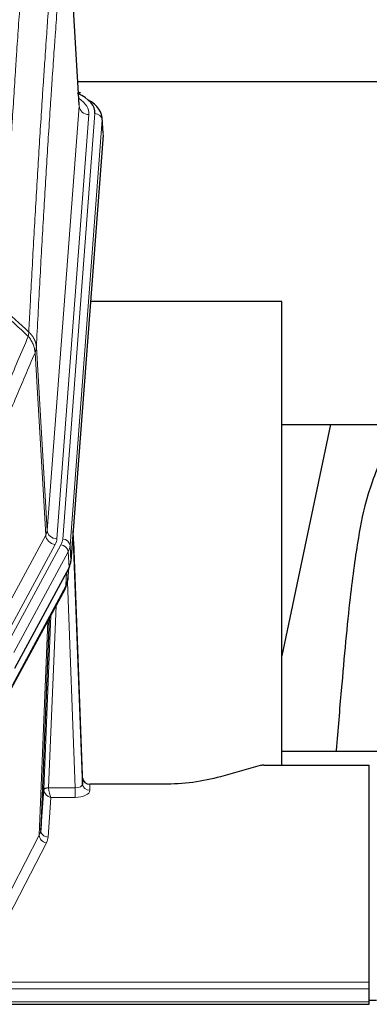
# Model space of a CAD drawing. Header units: inches. Extents: x 0 to 29700, y -16 to 21000.
# Tile 183 of 212: x 24420 to 24563, y 16592 to 16994. Entities that reach past the tile are written whole.
import ezdxf

# ---------------------------------------------------------------- set-up
doc = ezdxf.new("R2010")
doc.units = ezdxf.units.IN
doc.layers.add('254', color=7, linetype='Continuous', true_color=0xffffff)

msp = doc.modelspace()

# ---------------------------------------------------------------- linework, layer by layer
at = {"layer": '254', "color": 110, "linetype": 'Continuous', "lineweight": 13}
for p, q in [((24444.339, 16958.296), (24439.091, 17044.885)), ((24431.273, 16785.523), (24444.339, 16958.296)), ((24437.612, 16781.944), (24450.723, 16955.304)), ((24448.331, 16954.869), (24435.265, 16782.096)), ((24453.717, 16952.734), (24440.606, 16779.374)), ((24454.097, 16946.455), (24453.717, 16952.734)), ((24426.896, 16860.199), (24431.273, 16785.523)), ((24430.692, 16783.613), (24426.34, 16857.866)), ((24409.34, 16744.07), (24430.692, 16783.613)), ((24413.215, 16740.262), (24434.567, 16779.805)), ((24414.741, 16738.587), (24436.915, 16779.653)), ((24440.606, 16779.374), (24440.98, 16773.001)), ((24439.822, 16776.796), (24417.648, 16735.731)), ((24440.195, 16770.424), (24439.822, 16776.796)), ((24438.925, 16762.919), (24439.144, 16768.477)), ((24439.711, 16765.499), (24440.065, 16770.183)), ((24417.178, 16722.644), (24438.925, 16762.919)), ((24442.692, 16680.675), (24439.561, 16764.527)), ((24434.908, 16754.814), (24431.886, 16680.762)), ((24429.888, 16679.996), (24432.781, 16750.874)), ((24428.074, 16661.368), (24431.542, 16748.579)), ((24431.887, 16680.675), (24442.692, 16680.675)), ((24442.692, 16680.675), (24442.692, 16676.76)), ((24448.673, 16682.122), (24448.683, 16679.674)), ((24432.85, 16676.76), (24431.656, 16660.612)), ((24442.692, 16676.76), (24432.85, 16676.76)), ((24406.589, 16619.753), (24428.074, 16661.368)), ((24430.983, 16658.305), (24409.498, 16616.69)), ((24005.575, 16601.488), (24562.575, 16601.488)), ((24005.575, 16598.753), (24562.575, 16598.753)), ((24005.575, 16593.505), (24562.575, 16593.505))]:
    msp.add_line(p, q, dxfattribs=at)
at = {"layer": '254', "color": 2, "linetype": 'Continuous', "lineweight": 25}
for p, q in [((24444.344, 16958.871), (24439.093, 17045.508)), ((24443.722, 16968.266), (24609.91, 16968.266)), ((24444.975, 16963.578), (24444.032, 16964.014)), ((24454.103, 16947.238), (24453.722, 16953.52)), ((24454.097, 16946.455), (24440.98, 16773.001)), ((24526.915, 16878.691), (24448.973, 16878.691)), ((24526.915, 16689.889), (24526.915, 16878.691)), ((24526.896, 16828.612), (24598.626, 16828.612)), ((24546.759, 16828.61), (24526.916, 16734.453)), ((24445.674, 16684.744), (24441.916, 16785.382)), ((24441.996, 16780.989), (24445.685, 16682.207)), ((24440.195, 16770.424), (24417.941, 16729.209)), ((24439.704, 16765.385), (24440.067, 16770.187)), ((24439.881, 16769.843), (24439.711, 16765.499)), ((24439.704, 16765.385), (24439.711, 16765.499)), ((24416.819, 16721.314), (24438.566, 16761.589)), ((24432.087, 16749.589), (24428.66, 16663.378)), ((24598.913, 16695.462), (24526.916, 16695.462)), ((24518.119, 16689.694), (24501.955, 16685.163)), ((24519.618, 16689.889), (24562.575, 16689.889)), ((24562.575, 16601.488), (24562.575, 16689.889)), ((24445.685, 16682.207), (24445.674, 16684.744)), ((24428.66, 16663.378), (24429.888, 16679.996)), ((24478.575, 16682.122), (24448.673, 16682.122)), ((24562.575, 16598.753), (24562.575, 16601.488)), ((24562.575, 16593.505), (24562.575, 16598.753)), ((24562.575, 16594.189), (24565.56, 16594.189)), ((24005.575, 16592.49), (24562.575, 16592.49)), ((24562.575, 16592.49), (24562.575, 16593.505))]:
    msp.add_line(p, q, dxfattribs=at)
for centre, major_axis, ratio, start_param, end_param in [((24426.703, 16955.678), (24.034, 0.016), 0.461198, 6.2480186, 7.0671317), ((24443.718, 16960.855), (1.258, 2.724), 0.6272114, 6.2831797, 6.7581181), ((24426.703, 16953.017), (27.03, 0.194), 0.4633579, 6.2451225, 6.9481136), ((24413.959, 16773.44), (-27.037, 0.006), 0.4611335, 2.8976848, 3.1068362), ((24435.213, 16763.81), (3.584, -1.776), 0.8816114, 6.2824956, 6.6531678), ((24413.066, 16774.986), (-26.161, 11.46), 0.4493681, 3.1218709, 3.267222), ((24411.916, 16745.71), (27.174, 22.247), 0.2659535, 6.00291, 6.0348903), ((24519.621, 16688.432), (-3, 0.002), 0.4856498, 4.7136997, 5.2369038), ((24448.672, 16684.835), (-3, 0.002), 0.9042699, 0.0343167, 1.5714866)]:
    msp.add_ellipse(centre, major_axis=major_axis, ratio=ratio, start_param=start_param, end_param=end_param, dxfattribs=at)
at = {"layer": '254', "color": 110, "linetype": 'Continuous', "lineweight": 13}
for centre, major_axis, ratio, start_param, end_param in [((24424.312, 16955.243), (24.034, 0.016), 0.461198, 6.2480186, 6.8801307), ((24448.331, 16958.417), (3.989, -0.302), 0.8864705, 3.2608937, 4.7793301), ((24450.723, 16952.643), (2.991, -0.226), 0.8864705, 0.119301, 1.6377375), ((24411.247, 16786.035), (-20.038, 0.241), 0.4621297, 2.903225, 3.1123764), ((24434.567, 16783.353), (3.52, -1.9), 0.8606628, 3.6289862, 5.1474227), ((24435.265, 16785.644), (3.989, -0.302), 0.8864705, 3.2608937, 4.7793301), ((24441.996, 16778.836), (-0.214, 6.443), 0.0117452, 5.0526437, 5.774114), ((24411.247, 16782.486), (-24.033, 0.005), 0.4611335, 2.8976848, 3.1068362), ((24413.594, 16782.334), (-24.033, 0.005), 0.4611335, 2.8976848, 3.1068362), ((24436.915, 16776.992), (2.64, -1.425), 0.8606628, 0.4873936, 2.00583), ((24437.612, 16779.283), (2.991, -0.226), 0.8864705, 0.119301, 1.6377375), ((24413.594, 16779.673), (27.028, 0.171), 0.4605352, 6.0362132, 6.2453646), ((24438.998, 16780.898), (2.998, 0.112), 0.4302668, 5.7021495, 6.2671208), ((24435.047, 16763.49), (3.52, -1.9), 0.8606628, 0.0000038, 0.4001271), ((24411.916, 16745.71), (27.538, 20.422), 0.1820486, 5.9117291, 5.9437093), ((24432.886, 16679.87), (-2.996, 0.15), 0.8842154, 0.0089587, 0.1047241), ((24431.886, 16679.901), (1.998, -0.082), 0.4302193, 1.5883537, 3.1255299), ((24431.887, 16679.814), (-1.996, -0.13), 0.4297663, 4.6843512, 6.2157251), ((24432.85, 16679.384), (-2.669, 1.608), 0.8008031, 0.5106166, 2.0203264), ((24432.886, 16680.731), (1.001, 0.011), 0.9036688, 3.0949665, 3.190732), ((24432.85, 16679.384), (-0.506, 2.997), 0.2740591, 1.0794715, 2.5891813), ((24442.68, 16682.298), (-3.004, 0.138), 0.5390598, 1.5996723, 3.1704686), ((24442.68, 16679.674), (-6.003, 0.008), 0.4854373, 1.5734916, 3.1442879), ((24448.683, 16682.298), (-3, -0.013), 0.8746179, 0.0299147, 1.5670846), ((24408.657, 16663.633), (20.016, 0.121), 0.4848834, 6.0350943, 6.2444185), ((24431.656, 16663.235), (2.992, -0.221), 0.8740585, 3.1714428, 4.7769181), ((24430.983, 16660.928), (2.666, -1.376), 0.8484453, 3.5215353, 5.1252561), ((24408.657, 16661.009), (23.014, 0.002), 0.4845187, 6.038018, 6.2473422)]:
    msp.add_ellipse(centre, major_axis=major_axis, ratio=ratio, start_param=start_param, end_param=end_param, dxfattribs=at)
for points, knots in [([(24424.784, 17058.922), (24424.226, 17052.309), (24423.124, 17038.835), (24421.514, 17017.874), (24420.47, 17003.402), (24419.699, 16992.36), (24419.316, 16986.793), (24418.937, 16981.155), (24418.685, 16977.381), (24418.56, 16975.486), (24417.935, 16965.972), (24417.444, 16958.24), (24416.717, 16946.458), (24416.477, 16942.501), (24416.001, 16934.528), (24415.765, 16930.512), (24415.062, 16918.373), (24414.14, 16901.95), (24413.248, 16885.052), (24412.81, 16876.483)], [0, 0, 0, 0, 0.125, 0.25, 0.375, 0.375, 0.4375, 0.46875, 0.46875, 0.5, 0.5, 0.625, 0.625, 0.6875, 0.6875, 0.75, 0.75, 0.875, 1, 1, 1, 1]), ([(24423.807, 16866.261), (24423.862, 16867.351), (24423.918, 16868.439), (24424.03, 16870.612), (24424.199, 16873.865), (24424.594, 16881.416), (24424.938, 16887.817), (24425.631, 16900.527), (24426.571, 16917.224), (24428.03, 16941.526), (24429.034, 16957.23), (24429.608, 16965.924), (24429.672, 16966.888), (24429.8, 16968.812), (24429.993, 16971.692), (24430.444, 16978.371), (24430.835, 16984.024), (24431.164, 16988.694), (24431.23, 16989.626), (24431.362, 16991.486), (24431.56, 16994.271), (24432.025, 17000.724), (24432.428, 17006.182), (24433.24, 17017.001), (24434.337, 17031.166), (24435.464, 17044.81), (24436.036, 17051.501)], [0, 0, 0, 0, 0.015625, 0.015625, 0.03125, 0.0625, 0.125, 0.125, 0.25, 0.375, 0.5, 0.5, 0.515625, 0.515625, 0.53125, 0.5625, 0.625, 0.625, 0.640625, 0.640625, 0.65625, 0.6875, 0.75, 0.75, 0.875, 1, 1, 1, 1]), ([(24439.091, 17044.885), (24438.521, 17038.212), (24437.397, 17024.607), (24436.303, 17010.482), (24435.493, 16999.694), (24435.092, 16994.251), (24434.628, 16987.816), (24434.43, 16985.04), (24434.299, 16983.186), (24434.233, 16982.256), (24433.905, 16977.599), (24433.515, 16971.963), (24433.065, 16965.305), (24432.873, 16962.433), (24432.745, 16960.515), (24432.681, 16959.553), (24432.109, 16950.886), (24431.108, 16935.229), (24429.653, 16911.002), (24428.247, 16886.034), (24427.341, 16868.893), (24426.896, 16860.199)], [0, 0, 0, 0, 0.125, 0.25, 0.25, 0.3125, 0.34375, 0.359375, 0.359375, 0.375, 0.375, 0.4375, 0.46875, 0.484375, 0.484375, 0.5, 0.5, 0.625, 0.75, 0.875, 1, 1, 1, 1]), ([(24406.741, 16824.367), (24408.139, 16827.782), (24409.538, 16831.18), (24412.34, 16837.941), (24413.743, 16841.305), (24417.957, 16851.344), (24420.772, 16857.969), (24423.595, 16864.524)], [0, 0, 0, 0, 0.25, 0.25, 0.5, 0.5, 1, 1, 1, 1]), ([(24423.807, 16866.261), (24423.786, 16865.997), (24423.77, 16865.71), (24423.712, 16865.12), (24423.67, 16864.818), (24423.595, 16864.524)], [0, 0, 0, 0, 0.5, 0.5, 1, 1, 1, 1]), ([(24423.595, 16864.524), (24424.003, 16864.041), (24424.376, 16863.53), (24425.035, 16862.466), (24425.32, 16861.914), (24425.791, 16860.782), (24425.977, 16860.203), (24426.241, 16859.037), (24426.318, 16858.449), (24426.34, 16857.866)], [0, 0, 0, 0, 0.25, 0.25, 0.5, 0.5, 0.75, 0.75, 1, 1, 1, 1]), ([(24423.807, 16866.261), (24423.819, 16866.25), (24423.845, 16866.227), (24423.883, 16866.192), (24423.921, 16866.157), (24423.959, 16866.122), (24423.997, 16866.086), (24424.036, 16866.05), (24424.074, 16866.013), (24424.113, 16865.976), (24424.152, 16865.938), (24424.19, 16865.9), (24424.229, 16865.861), (24424.268, 16865.822), (24424.307, 16865.782), (24424.346, 16865.742), (24424.385, 16865.702), (24424.425, 16865.661), (24424.464, 16865.619), (24424.503, 16865.577), (24424.542, 16865.534), (24424.581, 16865.491), (24424.621, 16865.448), (24424.66, 16865.404), (24424.699, 16865.359), (24424.738, 16865.314), (24424.777, 16865.268), (24424.816, 16865.222), (24424.855, 16865.176), (24424.895, 16865.128), (24424.933, 16865.081), (24424.972, 16865.033), (24425.011, 16864.984), (24425.05, 16864.935), (24425.088, 16864.885), (24425.127, 16864.834), (24425.165, 16864.784), (24425.204, 16864.732), (24425.242, 16864.68), (24425.28, 16864.628), (24425.317, 16864.575), (24425.355, 16864.521), (24425.393, 16864.467), (24425.43, 16864.412), (24425.467, 16864.357), (24425.504, 16864.301), (24425.541, 16864.245), (24425.577, 16864.188), (24425.613, 16864.13), (24425.649, 16864.072), (24425.685, 16864.014), (24425.72, 16863.955), (24425.756, 16863.895), (24425.79, 16863.835), (24425.825, 16863.774), (24425.859, 16863.712), (24425.893, 16863.65), (24425.927, 16863.588), (24425.96, 16863.525), (24425.995, 16863.457), (24426.032, 16863.384), (24426.071, 16863.306), (24426.108, 16863.228), (24426.145, 16863.15), (24426.181, 16863.071), (24426.216, 16862.992), (24426.25, 16862.913), (24426.283, 16862.834), (24426.316, 16862.754), (24426.348, 16862.674), (24426.379, 16862.594), (24426.409, 16862.513), (24426.438, 16862.433), (24426.466, 16862.352), (24426.494, 16862.271), (24426.52, 16862.19), (24426.546, 16862.109), (24426.571, 16862.027), (24426.595, 16861.945), (24426.618, 16861.863), (24426.64, 16861.781), (24426.662, 16861.699), (24426.682, 16861.617), (24426.702, 16861.534), (24426.721, 16861.451), (24426.739, 16861.369), (24426.756, 16861.286), (24426.772, 16861.203), (24426.787, 16861.119), (24426.801, 16861.036), (24426.815, 16860.953), (24426.828, 16860.869), (24426.839, 16860.786), (24426.85, 16860.702), (24426.86, 16860.618), (24426.869, 16860.535), (24426.877, 16860.451), (24426.884, 16860.367), (24426.891, 16860.283), (24426.894, 16860.227), (24426.896, 16860.199)], [0, 0, 0, 0, 0.0069372, 0.0139334, 0.0209887, 0.028103, 0.0352764, 0.0425088, 0.0498003, 0.0571509, 0.0645605, 0.0720292, 0.0795569, 0.0871437, 0.0947896, 0.1024945, 0.1102584, 0.1180815, 0.1259636, 0.1339048, 0.141905, 0.1499643, 0.1580827, 0.1662601, 0.1744966, 0.1827922, 0.1911468, 0.1995605, 0.2080333, 0.2165651, 0.225156, 0.233806, 0.2425151, 0.2512832, 0.2601104, 0.2689967, 0.277942, 0.2869465, 0.29601, 0.3051325, 0.3143142, 0.3235549, 0.3328547, 0.3422136, 0.3516315, 0.3611085, 0.3706446, 0.3802398, 0.3898941, 0.3996074, 0.4093798, 0.4192113, 0.4291019, 0.4390515, 0.4490602, 0.459128, 0.4692549, 0.4794409, 0.4896859, 0.4999901, 0.5124905, 0.524991, 0.5374914, 0.5499918, 0.5624922, 0.5749926, 0.587493, 0.5999934, 0.6124937, 0.6249941, 0.6374944, 0.6499948, 0.6624951, 0.6749954, 0.6874957, 0.699996, 0.7124963, 0.7249966, 0.7374968, 0.7499971, 0.7624973, 0.7749976, 0.7874978, 0.799998, 0.8124982, 0.8249984, 0.8374986, 0.8499988, 0.8624989, 0.8749991, 0.8874992, 0.8999993, 0.9124995, 0.9249996, 0.9374997, 0.9499998, 0.9624998, 0.9749999, 0.9875, 1, 1, 1, 1]), ([(24426.896, 16860.199), (24426.896, 16860.192), (24426.894, 16860.166), (24426.891, 16860.11), (24426.884, 16860.018), (24426.872, 16859.891), (24426.854, 16859.729), (24426.825, 16859.532), (24426.783, 16859.299), (24426.739, 16859.1), (24426.701, 16858.946), (24426.675, 16858.85), (24426.649, 16858.757), (24426.622, 16858.665), (24426.595, 16858.575), (24426.567, 16858.488), (24426.539, 16858.403), (24426.511, 16858.32), (24426.482, 16858.239), (24426.454, 16858.16), (24426.425, 16858.084), (24426.397, 16858.009), (24426.368, 16857.937), (24426.349, 16857.889), (24426.34, 16857.866)], [0, 0, 0, 0, 0.0092499, 0.0337179, 0.073404, 0.128308, 0.1984299, 0.2837694, 0.3843264, 0.5001005, 0.5424888, 0.5838484, 0.6241794, 0.6634821, 0.7017567, 0.7390032, 0.7752221, 0.8104134, 0.8445775, 0.8777146, 0.909825, 0.9409091, 0.9709673, 1, 1, 1, 1]), ([(24426.34, 16857.866), (24423.654, 16851.633), (24420.974, 16845.338), (24416.964, 16835.801), (24415.628, 16832.607), (24412.96, 16826.187), (24411.628, 16822.962), (24410.297, 16819.721)], [0, 0, 0, 0, 0.5, 0.5, 0.75, 0.75, 1, 1, 1, 1])]:
    msp.add_open_spline(points, degree=3, knots=knots, dxfattribs=at)
for points in [[(24423.595, 16864.524), (24419.847, 16868.01), (24416.1, 16871.494), (24412.351, 16874.978)], [(24412.81, 16876.483), (24416.476, 16873.077), (24420.142, 16869.67), (24423.807, 16866.261)]]:
    msp.add_open_spline(points, degree=3, dxfattribs=at)
at = {"layer": '254', "color": 2, "linetype": 'Continuous', "lineweight": 25}
for points, knots in [([(24576.097, 16828.671), (24574.22, 16826.19), (24567.618, 16816.272), (24560.984, 16798.444), (24557.795, 16781.394), (24554.401, 16757.342), (24551.708, 16727.183), (24549.741, 16704.262), (24549.084, 16695.645), (24549.072, 16695.486)], [0, 0, 0, 0, 0.0518113, 0.2036205, 0.372795, 0.587921, 0.850882, 0.9972478, 1, 1, 1, 1]), ([(24501.955, 16685.163), (24498.421, 16684.173), (24494.62, 16683.408), (24486.737, 16682.383), (24482.656, 16682.122), (24478.575, 16682.122)], [0, 0, 0, 0, 0.5, 0.5, 1, 1, 1, 1])]:
    msp.add_open_spline(points, degree=3, knots=knots, dxfattribs=at)
msp.add_open_spline([(24438.566, 16761.589), (24438.687, 16761.812), (24438.797, 16762.034)], degree=2, dxfattribs=at)

doc.saveas('drawing.dxf')
